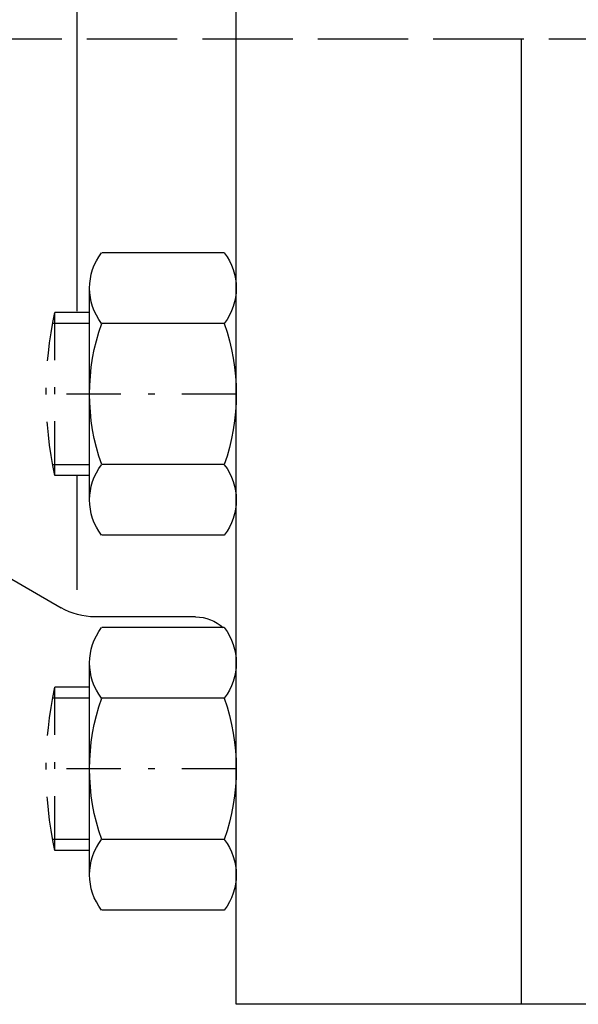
# Model space of a CAD drawing. Extents: x 34439 to 126910, y -74890 to 17912.
# Tile 193 of 256: x 94640 to 94660, y -37303 to -37267. Entities that reach past the tile are written whole.
import ezdxf

# ---------------------------------------------------------------- set-up
doc = ezdxf.new("R2010")
doc.units = 0
doc.header["$MEASUREMENT"] = 0
doc.linetypes.add('DASHDOT', pattern=[8.5, 4, -2, 0.5, -2])
for name, color, linetype in [('LC-002-002-----0', 2, 'DASHDOT'), ('LC-007-002-----0', 1, 'Continuous'), ('LC-008-002-----0', 1, 'Continuous'), ('LC-010-002-----0', 1, 'Continuous'), ('LC-013-072-----0', 1, 'Continuous')]:
    doc.layers.add(name, color=color, linetype=linetype)

# ---------------------------------------------------------------- blocks, each defined once
blk = doc.blocks.new('kdk dn40 pn50')
at = {"layer": 'LC-002-002-----0', "color": 1}
for p, q in [((53.3, -20.104), (55.848, -20.104)), ((55.848, -32.104), (55.848, -20.104)), ((53.3, -32.104), (55.848, -32.104)), ((53.3, -47.681), (55.848, -47.681)), ((55.848, -59.681), (55.848, -47.681)), ((53.3, -59.681), (55.848, -59.681))]:
    blk.add_line(p, q, dxfattribs=at)
at = {"layer": 'LC-002-002-----0'}
for p, q in [((53.3, -20.904), (56.012, -20.904)), ((53.3, -31.304), (56.012, -31.304)), ((53.3, -48.481), (56.012, -48.481)), ((53.3, -58.881), (56.012, -58.881))]:
    blk.add_line(p, q, dxfattribs=at)
at = {"layer": 'LC-002-002-----0', "color": 1}
for centre in [(28.555, -26.104), (28.555, -53.681)]:
    blk.add_arc(centre, 27.945, 347.60155, 12.39845, dxfattribs=at)
at = {"layer": 'LC-007-002-----0'}
for p, q in [((42.5, -71), (42.5, 71)), ((21.5, -71), (21.5, 0)), ((64.34, -36.67), (55.402, -41.83)), ((45.5, -42.5), (52.902, -42.5)), ((-21.5, -71), (42.5, -71))]:
    blk.add_line(p, q, dxfattribs=at)
for centre, radius, start, end in [((52.902, -37.5), 5, 270, 300), ((45.5, -45.5), 3, 90, 132.51135)]:
    blk.add_arc(centre, radius, start, end, dxfattribs=at)
at = {"layer": 'LC-008-002-----0'}
for p, q in [((54.242, 8.882), (54.242, -20.018)), ((54.242, -32.104), (54.242, -40.5))]:
    blk.add_line(p, q, dxfattribs=at)
at = {"layer": 'LC-010-002-----0', "color": 2, "linetype": 'DASHDOT'}
for p, q in [((-120.5, 0), (120.5, 0)), ((42.5, -26.104), (56.5, -26.104)), ((42.5, -53.681), (56.5, -53.681))]:
    blk.add_line(p, q, dxfattribs=at)
at = {"layer": 'LC-013-072-----0'}
for p, q in [((43.389, -15.712), (52.411, -15.712)), ((53.3, -33.899), (53.3, -18.31)), ((43.389, -20.908), (52.411, -20.908)), ((43.389, -31.301), (52.411, -31.301)), ((43.389, -36.497), (52.411, -36.497)), ((43.389, -43.289), (52.411, -43.289)), ((53.3, -61.475), (53.3, -45.887)), ((43.389, -48.485), (52.411, -48.485)), ((43.389, -58.877), (52.411, -58.877)), ((43.389, -64.073), (52.411, -64.073))]:
    blk.add_line(p, q, dxfattribs=at)
for centre, radius, start, end in [((46.742, -18.31), 4.242, 142.23656, 217.76344), ((49.058, -18.31), 4.242, 322.23656, 37.76344), ((58.137, -26.104), 15.637, 160.59144, 199.40857), ((37.663, -26.104), 15.637, 340.59143, 19.40857), ((46.742, -33.899), 4.242, 142.23656, 217.76344), ((49.058, -33.899), 4.242, 322.23656, 37.76344), ((46.742, -45.887), 4.242, 142.23656, 217.76344), ((49.058, -45.887), 4.242, 322.23656, 37.76344), ((58.137, -53.681), 15.637, 160.59144, 199.40857), ((37.663, -53.681), 15.637, 340.59143, 19.40857), ((46.742, -61.475), 4.242, 142.23656, 217.76344), ((49.058, -61.475), 4.242, 322.23656, 37.76344)]:
    blk.add_arc(centre, radius, start, end, dxfattribs=at)

msp = doc.modelspace()

# ---------------------------------------------------------------- linework, layer by layer
at = {"linetype": 'DASHDOT', "ltscale": 0.5}
msp.add_line((94713.467, -37267.324), (94397.53, -37267.324), dxfattribs=at)

# ---------------------------------------------------------------- block references
at = {"linetype": 'Continuous', "xscale": -0.5, "yscale": 0.5, "zscale": 2}
msp.add_blockref('kdk dn40 pn50', (94668.889, -37267.324), dxfattribs=at)

doc.saveas('drawing.dxf')
